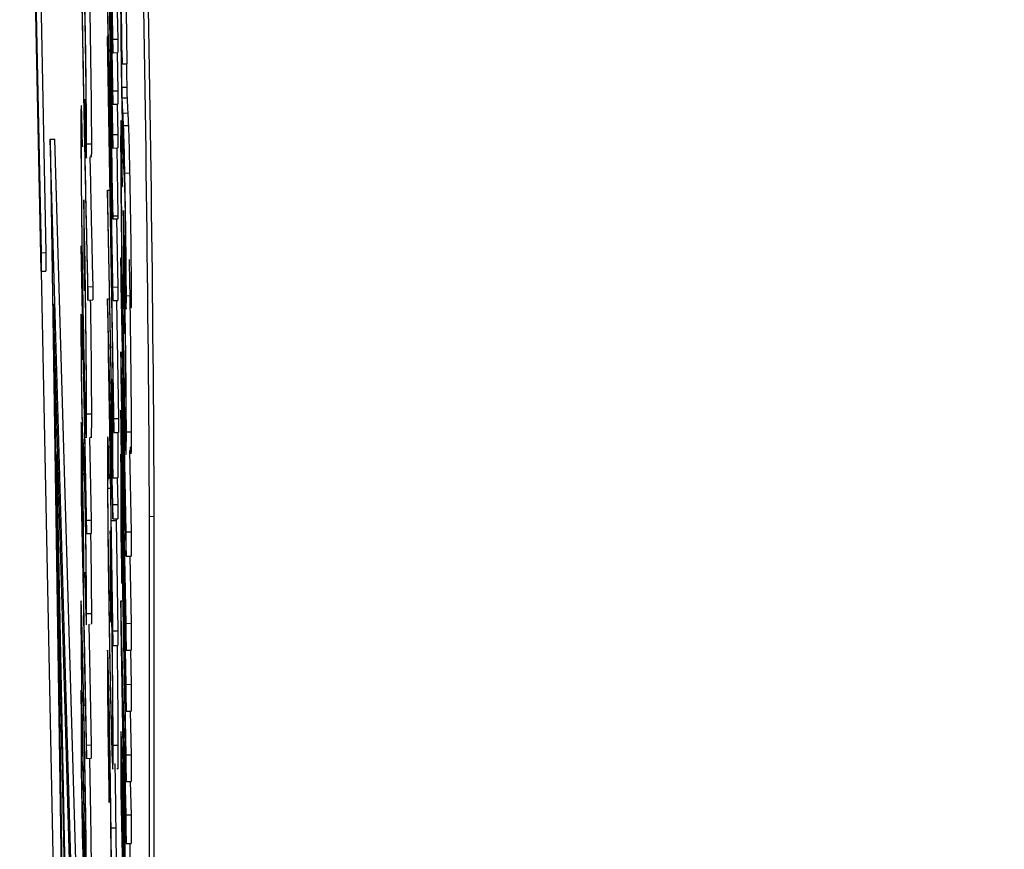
# Model space of a CAD drawing. Header units: inches. Extents: x 0.6 to 33.8, y 0 to 21.7.
# Tile 82 of 172: x 19.4915 to 19.5428, y 15.3406 to 15.3838. Entities that reach past the tile are written whole.
import ezdxf

# ---------------------------------------------------------------- set-up
doc = ezdxf.new("R2010")
doc.units = ezdxf.units.IN
doc.header["$MEASUREMENT"] = 0
doc.layers.add('FORMAT', color=7, linetype='Continuous')
doc.styles.add('SLDTEXTSTYLE3', font='TXT', dxfattribs={"width": 0.75})
doc.dimstyles.new('SLDDIMSTYLE0', dxfattribs={"dimtxt": 0.125, "dimasz": 0.13, "dimexe": 0, "dimexo": 0.0625, "dimgap": 0.03125, "dimtad": 0, "dimtih": 1, "dimtoh": 1, "dimdec": 1, "dimlfac": 4, "dimrnd": 1e-09, "dimzin": 12, "dimdsep": 46, "dimtxsty": 'SLDTEXTSTYLE3', "dimsah": 1, "dimcen": 0.09, "dimadec": 0, "dimazin": 3, "dimtfac": 1, "dimtdec": 1, "dimtofl": 0, "dimtmove": 0, "dimatfit": 3, "dimfxl": 1, "dimfrac": 2, "dimtolj": 1, "dimtzin": 12, "dimarcsym": 0})

# ---------------------------------------------------------------- blocks, each defined once
blk = doc.blocks.new('_D_4')
at = {"layer": 'FORMAT'}
for p, q in [((19.129743, 18.296224), (19.091657, 18.296224)), ((19.091657, 18.296224), (19.091657, 18.097787)), ((19.406827, 18.296224), (19.444913, 18.296224)), ((19.444913, 18.296224), (19.444913, 18.097787)), ((17.835759, 9.273352), (17.835759, 18.241189)), ((20.700811, 17.050978), (20.700811, 18.241189)), ((17.835759, 18.116189), (18.982066, 18.116189)), ((20.700811, 18.116189), (19.554503, 18.116189)), ((19.091657, 18.097787), (19.129743, 18.097787)), ((19.444913, 18.097787), (19.406827, 18.097787))]:
    blk.add_line(p, q, dxfattribs=at)
for points in [[(17.835759, 18.116189), (17.965759, 18.096189), (17.965759, 18.136189)], [(20.700811, 18.116189), (20.570811, 18.136189), (20.570811, 18.096189)]]:
    blk.add_solid(points, dxfattribs=at)
at = {"layer": 'FORMAT', "char_height": 0.125, "attachment_point": 1, "style": 'SLDTEXTSTYLE3'}
for s, insert in [('291', (19.129743, 18.25892)), ('11.5', (19.106653, 18.071898))]:
    blk.add_mtext(s, dxfattribs=dict(at, insert=insert))

msp = doc.modelspace()

# ---------------------------------------------------------------- linework, layer by layer
at = {"color": 7, "linetype": 'Continuous'}
for p, q in [((19.496084, 15.396333), (19.496368, 15.382049)), ((19.496368, 15.380064), (19.496084, 15.394347)), ((19.496368, 15.382745), (19.496145, 15.393961)), ((19.496084, 15.393652), (19.496368, 15.379369)), ((19.492227, 15.391405), (19.492619, 15.371629)), ((19.496368, 15.37778), (19.496084, 15.391035)), ((19.496084, 15.390934), (19.496317, 15.376024)), ((19.492505, 15.389961), (19.492869, 15.371632)), ((19.492619, 15.370666), (19.492267, 15.388415)), ((19.49653, 15.387157), (19.496618, 15.382748)), ((19.496164, 15.386618), (19.496368, 15.377082)), ((19.496368, 15.373544), (19.496164, 15.386618)), ((19.496317, 15.376024), (19.496084, 15.384546)), ((19.496084, 15.384447), (19.496368, 15.369141)), ((19.496848, 15.381463), (19.496813, 15.384257)), ((19.497063, 15.384261), (19.497098, 15.381467)), ((19.496077, 15.382897), (19.496113, 15.382898)), ((19.496408, 15.362994), (19.496077, 15.382897)), ((19.496077, 15.382897), (19.496077, 15.382165)), ((19.496368, 15.382745), (19.496618, 15.382748)), ((19.496368, 15.382049), (19.496368, 15.382745)), ((19.496618, 15.382748), (19.496618, 15.382053)), ((19.496077, 15.382165), (19.496408, 15.362261)), ((19.496368, 15.382049), (19.496618, 15.382053)), ((19.496579, 15.382053), (19.496618, 15.380067)), ((19.496848, 15.381463), (19.497098, 15.381467)), ((19.496164, 15.380881), (19.496368, 15.373388)), ((19.496368, 15.369841), (19.496164, 15.380881)), ((19.496368, 15.380064), (19.496618, 15.380067)), ((19.496368, 15.379369), (19.496368, 15.380064)), ((19.496618, 15.380067), (19.496618, 15.379372)), ((19.496837, 15.380252), (19.497087, 15.380256)), ((19.49491, 15.379619), (19.49491, 15.378924)), ((19.496851, 15.379697), (19.497101, 15.379701)), ((19.496368, 15.379369), (19.496618, 15.379372)), ((19.496584, 15.379372), (19.496618, 15.377784)), ((19.494772, 15.377145), (19.494751, 15.378782)), ((19.496888, 15.378906), (19.497138, 15.37891)), ((19.496857, 15.375075), (19.49682, 15.377984)), ((19.49692, 15.378256), (19.49717, 15.378259)), ((19.493092, 15.377537), (19.493342, 15.377541)), ((19.49424, 15.337804), (19.493092, 15.377537)), ((19.493092, 15.377537), (19.49424, 15.301588)), ((19.49449, 15.337808), (19.493342, 15.377541)), ((19.496368, 15.37778), (19.496618, 15.377784)), ((19.496368, 15.377082), (19.496368, 15.37778)), ((19.496618, 15.377784), (19.496618, 15.377085)), ((19.494994, 15.377296), (19.495244, 15.377299)), ((19.496368, 15.377082), (19.496618, 15.377085)), ((19.496563, 15.377085), (19.496618, 15.373548)), ((19.496985, 15.37578), (19.497235, 15.375784)), ((19.496084, 15.374885), (19.496198, 15.374887)), ((19.496084, 15.374885), (19.496084, 15.37419)), ((19.496339, 15.362067), (19.496084, 15.374885)), ((19.494848, 15.374392), (19.494848, 15.371115)), ((19.496084, 15.37419), (19.496368, 15.359907)), ((19.496913, 15.373834), (19.496913, 15.369972)), ((19.496926, 15.373235), (19.496913, 15.373834)), ((19.496368, 15.373544), (19.496618, 15.373548)), ((19.496368, 15.373388), (19.496368, 15.373544)), ((19.496368, 15.373388), (19.496618, 15.373391)), ((19.496552, 15.37339), (19.496618, 15.369845)), ((19.496618, 15.373548), (19.496618, 15.373391)), ((19.496979, 15.372565), (19.497006, 15.36999)), ((19.494986, 15.357702), (19.494703, 15.371985)), ((19.494703, 15.371985), (19.494703, 15.37129)), ((19.494877, 15.36965), (19.494877, 15.372231)), ((19.492619, 15.371629), (19.492869, 15.371632)), ((19.492619, 15.371629), (19.492619, 15.370666)), ((19.492869, 15.371632), (19.492869, 15.37067)), ((19.494703, 15.37129), (19.494986, 15.357007)), ((19.496775, 15.37137), (19.496775, 15.36998)), ((19.497059, 15.357087), (19.496775, 15.37137)), ((19.494848, 15.371115), (19.494877, 15.36965)), ((19.492619, 15.370666), (19.492869, 15.37067)), ((19.492623, 15.370666), (19.494735, 15.264297)), ((19.495066, 15.369858), (19.495316, 15.369862)), ((19.495066, 15.369163), (19.495066, 15.369858)), ((19.495316, 15.369862), (19.495316, 15.369167)), ((19.496368, 15.369841), (19.496618, 15.369845)), ((19.496368, 15.369141), (19.496368, 15.369841)), ((19.496618, 15.369845), (19.496618, 15.369145)), ((19.496775, 15.36998), (19.496962, 15.360581)), ((19.496913, 15.369972), (19.496964, 15.367408)), ((19.496084, 15.369225), (19.496183, 15.369227)), ((19.496368, 15.358517), (19.496084, 15.369225)), ((19.496084, 15.369225), (19.496084, 15.369126)), ((19.496964, 15.367408), (19.496964, 15.369632)), ((19.497066, 15.369388), (19.497316, 15.369392)), ((19.494155, 15.338064), (19.493262, 15.368967)), ((19.493262, 15.368967), (19.494155, 15.309897)), ((19.495066, 15.369163), (19.495316, 15.369167)), ((19.496084, 15.369126), (19.496368, 15.351169)), ((19.496368, 15.369141), (19.496618, 15.369145)), ((19.496556, 15.369144), (19.496658, 15.362997)), ((19.494761, 15.366044), (19.494744, 15.367551)), ((19.496248, 15.359525), (19.49614, 15.366384)), ((19.49614, 15.366384), (19.496248, 15.362293)), ((19.496775, 15.366466), (19.496775, 15.365214)), ((19.496962, 15.360581), (19.496775, 15.366466)), ((19.496775, 15.365214), (19.497059, 15.350931)), ((19.496339, 15.365046), (19.496362, 15.365046)), ((19.496368, 15.363581), (19.496339, 15.365046)), ((19.496339, 15.365046), (19.496339, 15.362067)), ((19.496368, 15.363581), (19.496386, 15.363581)), ((19.496368, 15.359907), (19.496368, 15.363581)), ((19.494994, 15.36323), (19.495244, 15.363234)), ((19.496775, 15.363427), (19.496775, 15.362036)), ((19.497059, 15.349143), (19.496775, 15.363427)), ((19.496408, 15.362994), (19.496658, 15.362997)), ((19.496408, 15.362261), (19.496408, 15.362994)), ((19.496658, 15.362997), (19.496658, 15.362265)), ((19.496248, 15.362293), (19.496248, 15.359525)), ((19.496408, 15.362261), (19.496658, 15.362265)), ((19.496618, 15.362265), (19.496618, 15.359911)), ((19.496775, 15.362036), (19.497059, 15.347753)), ((19.497066, 15.362303), (19.497316, 15.362307)), ((19.494825, 15.361702), (19.494893, 15.361704)), ((19.495151, 15.362003), (19.495236, 15.357706)), ((19.496133, 15.361525), (19.496204, 15.361526)), ((19.496154, 15.359888), (19.496133, 15.361525)), ((19.496873, 15.361691), (19.497059, 15.355825)), ((19.497059, 15.352321), (19.496873, 15.361691)), ((19.493434, 15.361094), (19.49349, 15.361095)), ((19.493434, 15.361094), (19.493915, 15.336878)), ((19.493434, 15.361094), (19.493434, 15.359006)), ((19.494703, 15.361092), (19.494703, 15.359574)), ((19.496277, 15.361194), (19.496368, 15.357761)), ((19.496277, 15.357683), (19.496277, 15.361194)), ((19.496775, 15.361143), (19.496775, 15.356972)), ((19.496826, 15.358579), (19.496775, 15.361143)), ((19.496775, 15.361143), (19.496793, 15.361143)), ((19.497225, 15.361329), (19.497309, 15.357091)), ((19.494732, 15.358804), (19.494732, 15.36022)), ((19.494703, 15.359574), (19.494986, 15.34529)), ((19.496154, 15.359888), (19.49623, 15.359889)), ((19.496368, 15.359907), (19.496618, 15.359911)), ((19.496581, 15.35991), (19.496618, 15.35852)), ((19.493434, 15.359006), (19.493915, 15.33479)), ((19.496106, 15.359361), (19.496239, 15.359363)), ((19.494826, 15.354042), (19.494732, 15.358804)), ((19.494917, 15.358918), (19.494948, 15.358918)), ((19.496368, 15.358517), (19.496618, 15.35852)), ((19.496368, 15.357761), (19.496368, 15.358517)), ((19.496618, 15.35852), (19.496618, 15.357765)), ((19.496826, 15.357189), (19.496826, 15.358579)), ((19.496826, 15.358579), (19.496844, 15.358579)), ((19.494986, 15.357702), (19.495236, 15.357706)), ((19.494986, 15.357007), (19.494986, 15.357702)), ((19.495236, 15.357706), (19.495236, 15.357011)), ((19.496277, 15.357683), (19.496527, 15.357687)), ((19.496368, 15.351927), (19.496277, 15.357683)), ((19.496368, 15.357761), (19.496618, 15.357765)), ((19.496527, 15.357763), (19.496527, 15.357687)), ((19.496527, 15.357687), (19.496618, 15.351931)), ((19.498521, 15.357882), (19.498271, 15.357879)), ((19.498271, 15.098123), (19.498271, 15.357879)), ((19.498521, 15.098126), (19.498521, 15.357882)), ((19.494986, 15.357007), (19.495236, 15.357011)), ((19.49623, 15.357134), (19.496274, 15.357135)), ((19.49623, 15.357134), (19.49623, 15.353858)), ((19.496775, 15.356972), (19.496826, 15.354409)), ((19.496826, 15.357189), (19.496872, 15.35719)), ((19.497059, 15.345469), (19.496826, 15.357189)), ((19.497059, 15.357087), (19.497309, 15.357091)), ((19.497059, 15.355825), (19.497059, 15.357087)), ((19.497309, 15.357091), (19.497309, 15.355829)), ((19.494827, 15.355367), (19.494826, 15.354042)), ((19.496826, 15.355799), (19.497059, 15.344079)), ((19.496826, 15.354409), (19.496826, 15.355799)), ((19.497059, 15.355825), (19.497309, 15.355829)), ((19.497239, 15.355828), (19.497309, 15.352325)), ((19.494917, 15.354985), (19.494932, 15.353606)), ((19.496259, 15.352393), (19.496259, 15.354974)), ((19.496826, 15.354409), (19.496854, 15.354409)), ((19.49623, 15.353858), (19.496259, 15.352393)), ((19.496775, 15.353497), (19.496872, 15.353499)), ((19.496775, 15.353497), (19.496775, 15.352208)), ((19.497059, 15.342342), (19.496775, 15.353497)), ((19.494856, 15.352578), (19.494856, 15.353131)), ((19.494994, 15.35284), (19.495244, 15.352843)), ((19.494986, 15.345985), (19.494856, 15.352578)), ((19.495111, 15.352285), (19.495236, 15.345989)), ((19.497059, 15.352321), (19.497309, 15.352325)), ((19.497059, 15.350931), (19.497059, 15.352321)), ((19.497309, 15.352325), (19.497309, 15.350934)), ((19.496368, 15.351927), (19.496618, 15.351931)), ((19.496368, 15.351169), (19.496368, 15.351927)), ((19.496618, 15.351931), (19.496618, 15.351173)), ((19.496775, 15.352208), (19.497059, 15.334795)), ((19.496368, 15.351169), (19.496618, 15.351173)), ((19.497059, 15.350931), (19.497309, 15.350934)), ((19.497273, 15.350934), (19.497309, 15.349147)), ((19.494732, 15.347385), (19.494703, 15.34885)), ((19.494703, 15.34885), (19.494703, 15.345672)), ((19.49695, 15.342901), (19.496851, 15.34902)), ((19.496851, 15.34902), (19.49695, 15.345222)), ((19.497059, 15.349143), (19.497309, 15.349147)), ((19.497059, 15.347753), (19.497059, 15.349143)), ((19.497309, 15.349147), (19.497309, 15.347757)), ((19.494845, 15.348057), (19.494931, 15.348058)), ((19.497059, 15.347753), (19.497309, 15.347757)), ((19.497264, 15.347756), (19.497309, 15.345473)), ((19.494732, 15.34475), (19.494732, 15.347385)), ((19.494703, 15.345672), (19.494845, 15.337736)), ((19.494986, 15.345985), (19.495236, 15.345989)), ((19.494986, 15.34529), (19.494986, 15.345985)), ((19.495236, 15.345989), (19.495236, 15.345294)), ((19.496375, 15.345973), (19.496625, 15.345977)), ((19.494986, 15.34529), (19.495236, 15.345294)), ((19.496775, 15.345187), (19.496775, 15.343568)), ((19.49695, 15.345222), (19.49695, 15.342901)), ((19.497059, 15.345469), (19.497309, 15.345473)), ((19.497059, 15.344079), (19.497059, 15.345469)), ((19.497309, 15.345473), (19.497309, 15.344083)), ((19.494806, 15.340576), (19.494732, 15.34475)), ((19.496856, 15.344276), (19.496904, 15.344277)), ((19.497059, 15.344079), (19.497309, 15.344083)), ((19.497265, 15.344082), (19.497309, 15.342345)), ((19.496172, 15.342985), (19.496172, 15.343681)), ((19.496775, 15.343568), (19.497059, 15.329284)), ((19.497001, 15.343185), (19.497059, 15.340857)), ((19.497001, 15.33981), (19.497001, 15.343185)), ((19.496826, 15.342394), (19.496826, 15.342867)), ((19.496884, 15.339464), (19.496826, 15.342394)), ((19.497059, 15.342342), (19.497309, 15.342345)), ((19.497059, 15.340857), (19.497059, 15.342342)), ((19.497309, 15.342345), (19.497309, 15.340861)), ((19.496251, 15.341714), (19.496368, 15.332799)), ((19.496263, 15.341674), (19.496513, 15.341678)), ((19.496339, 15.335923), (19.496263, 15.341674)), ((19.496513, 15.341678), (19.496541, 15.33953)), ((19.497059, 15.340857), (19.497309, 15.340861)), ((19.497251, 15.34086), (19.497251, 15.339814))]:
    msp.add_line(p, q, dxfattribs=at)
for centre in [(17.333757, 15.34696), (17.334007, 15.346963)]:
    msp.add_arc(centre, 2.164542, 0.289029, 1.186183, dxfattribs=at)
for points, knots in [([(19.494887, 15.378001), (19.494864, 15.379168), (19.494827, 15.381092), (19.494775, 15.38394), (19.494733, 15.3864), (19.494705, 15.388079), (19.494692, 15.388918)], [0, 0, 0, 0, 0.339959, 0.560016, 0.780042, 1, 1, 1, 1]), ([(19.494692, 15.388025), (19.494728, 15.385901), (19.494793, 15.382107), (19.494861, 15.378646), (19.494891, 15.377122)], [0, 0, 0, 0, 0.55972, 1, 1, 1, 1]), ([(19.494845, 15.384405), (19.494846, 15.384903), (19.494847, 15.385649), (19.494872, 15.385139), (19.49489, 15.38448), (19.4949, 15.384004), (19.494905, 15.383766)], [0, 0, 0, 0, 0.499395, 0.748809, 0.874413, 1, 1, 1, 1]), ([(19.494994, 15.377296), (19.494992, 15.377747), (19.49499, 15.378648), (19.494966, 15.380731), (19.494935, 15.382825), (19.494913, 15.383998), (19.494902, 15.384585)], [0, 0, 0, 0, 0.280053, 0.559479, 0.779853, 1, 1, 1, 1]), ([(19.495152, 15.384588), (19.495166, 15.383832), (19.495194, 15.382318), (19.495224, 15.38005), (19.495241, 15.378328), (19.495243, 15.377642), (19.495244, 15.377299)], [0, 0, 0, 0, 0.279304, 0.558838, 0.779277, 1, 1, 1, 1]), ([(19.496768, 15.384393), (19.496769, 15.384041), (19.496771, 15.383336), (19.496791, 15.381698), (19.496814, 15.380086), (19.496831, 15.379188), (19.49684, 15.378739)], [0, 0, 0, 0, 0.279767, 0.559448, 0.779674, 1, 1, 1, 1]), ([(19.494905, 15.383766), (19.494914, 15.383231), (19.494934, 15.382157), (19.494953, 15.380605), (19.494963, 15.379464), (19.494964, 15.379004), (19.494965, 15.378773)], [0, 0, 0, 0, 0.278435, 0.558305, 0.778901, 1, 1, 1, 1]), ([(19.496819, 15.381814), (19.49682, 15.381909), (19.496821, 15.382099), (19.496832, 15.381939), (19.496842, 15.381644), (19.496848, 15.381463)], [0, 0, 0, 0, 0.279014, 0.559212, 1, 1, 1, 1]), ([(19.496837, 15.380252), (19.496834, 15.380421), (19.496828, 15.38076), (19.496823, 15.381238), (19.496819, 15.381599), (19.496819, 15.381742), (19.496819, 15.381814)], [0, 0, 0, 0, 0.2778653, 0.558135, 0.7789362, 1, 1, 1, 1]), ([(19.497071, 15.381467), (19.497072, 15.381336), (19.497074, 15.381092), (19.49708, 15.380646), (19.497085, 15.380386), (19.497087, 15.380256)], [0, 0, 0, 0, 0.36858, 0.684962, 1, 1, 1, 1]), ([(19.496851, 15.379697), (19.496849, 15.379774), (19.496845, 15.379912), (19.49684, 15.380148), (19.496837, 15.380252)], [0, 0, 0, 0, 0.559978, 1, 1, 1, 1]), ([(19.497087, 15.380256), (19.49709, 15.380126), (19.497095, 15.379893), (19.497099, 15.379759), (19.497101, 15.379701)], [0, 0, 0, 0, 0.559238, 1, 1, 1, 1]), ([(19.494949, 15.378252), (19.494943, 15.378424), (19.494931, 15.378732), (19.494917, 15.379348), (19.49491, 15.379619)], [0, 0, 0, 0, 0.558513, 1, 1, 1, 1]), ([(19.496888, 15.378906), (19.496881, 15.379027), (19.49687, 15.379244), (19.496857, 15.379558), (19.496851, 15.379697)], [0, 0, 0, 0, 0.560208, 1, 1, 1, 1]), ([(19.497101, 15.379701), (19.497108, 15.379529), (19.497121, 15.379224), (19.497133, 15.379006), (19.497138, 15.37891)], [0, 0, 0, 0, 0.559767, 1, 1, 1, 1]), ([(19.494751, 15.378782), (19.49474, 15.378998), (19.494722, 15.379354), (19.494706, 15.379278), (19.494697, 15.378889), (19.494696, 15.378367), (19.494696, 15.378106)], [0, 0, 0, 0, 0.33987, 0.559901, 0.779919, 1, 1, 1, 1]), ([(19.49491, 15.378924), (19.494923, 15.378374), (19.494948, 15.377276), (19.494976, 15.376497), (19.494992, 15.376567), (19.494993, 15.377053), (19.494994, 15.377296)], [0, 0, 0, 0, 0.280402, 0.559548, 0.779573, 1, 1, 1, 1]), ([(19.494965, 15.378773), (19.494964, 15.37854), (19.494963, 15.378124), (19.494953, 15.378213), (19.494949, 15.378252)], [0, 0, 0, 0, 0.560065, 1, 1, 1, 1]), ([(19.496781, 15.378494), (19.496777, 15.37837), (19.496769, 15.378149), (19.496768, 15.377546), (19.496768, 15.37728)], [0, 0, 0, 0, 0.559737, 1, 1, 1, 1]), ([(19.49682, 15.377984), (19.496812, 15.378186), (19.496796, 15.378548), (19.496786, 15.378511), (19.496781, 15.378494)], [0, 0, 0, 0, 0.560132, 1, 1, 1, 1]), ([(19.49684, 15.378739), (19.496852, 15.3782), (19.496875, 15.377119), (19.496908, 15.376276), (19.496927, 15.375905), (19.496939, 15.375678)], [0, 0, 0, 0, 0.278494, 0.558591, 1, 1, 1, 1]), ([(19.49692, 15.378256), (19.496914, 15.378387), (19.496903, 15.378622), (19.496892, 15.378819), (19.496888, 15.378906)], [0, 0, 0, 0, 0.559951, 1, 1, 1, 1]), ([(19.497138, 15.37891), (19.497144, 15.3788), (19.497154, 15.378604), (19.497165, 15.378365), (19.49717, 15.378259)], [0, 0, 0, 0, 0.560045, 1, 1, 1, 1]), ([(19.494696, 15.378106), (19.494698, 15.37738), (19.494702, 15.375929), (19.494742, 15.37255), (19.494792, 15.369218), (19.494827, 15.367365), (19.494844, 15.366438)], [0, 0, 0, 0, 0.27986, 0.5592675, 0.7796495, 1, 1, 1, 1]), ([(19.495066, 15.369858), (19.495034, 15.37121), (19.494975, 15.373626), (19.494914, 15.376663), (19.494887, 15.378001)], [0, 0, 0, 0, 0.559591, 1, 1, 1, 1]), ([(19.496985, 15.37578), (19.496972, 15.376424), (19.496947, 15.377578), (19.496928, 15.378048), (19.49692, 15.378256)], [0, 0, 0, 0, 0.557989, 1, 1, 1, 1]), ([(19.49717, 15.378259), (19.497181, 15.37798), (19.4972, 15.37748), (19.497225, 15.376302), (19.497235, 15.375784)], [0, 0, 0, 0, 0.560209, 1, 1, 1, 1]), ([(19.494725, 15.376618), (19.494728, 15.377059), (19.494734, 15.377849), (19.49476, 15.37736), (19.494772, 15.377145)], [0, 0, 0, 0, 0.558782, 1, 1, 1, 1]), ([(19.494891, 15.377122), (19.494911, 15.376112), (19.494945, 15.374446), (19.494991, 15.372328), (19.495029, 15.370631), (19.495054, 15.369653), (19.495066, 15.369163)], [0, 0, 0, 0, 0.339979, 0.560027, 0.780048, 1, 1, 1, 1]), ([(19.495244, 15.377299), (19.495243, 15.376964), (19.495242, 15.376454), (19.49523, 15.376656), (19.495225, 15.376725)], [0, 0, 0, 0, 0.6581807, 1, 1, 1, 1]), ([(19.496768, 15.37728), (19.496769, 15.376834), (19.49677, 15.376099), (19.496782, 15.374632), (19.496797, 15.373213), (19.496811, 15.372168), (19.496818, 15.371645)], [0, 0, 0, 0, 0.3397386, 0.5598213, 0.7798946, 1, 1, 1, 1]), ([(19.494843, 15.36719), (19.494825, 15.368165), (19.49479, 15.370115), (19.494751, 15.37302), (19.494729, 15.375258), (19.494726, 15.376165), (19.494725, 15.376618)], [0, 0, 0, 0, 0.279279, 0.558735, 0.77942, 1, 1, 1, 1]), ([(19.495166, 15.37662), (19.495191, 15.375413), (19.495242, 15.372881), (19.495291, 15.370899), (19.495316, 15.369862)], [0, 0, 0, 0, 0.476999, 1, 1, 1, 1]), ([(19.496819, 15.374677), (19.496821, 15.375055), (19.496825, 15.375732), (19.496848, 15.375276), (19.496857, 15.375075)], [0, 0, 0, 0, 0.558633, 1, 1, 1, 1]), ([(19.496939, 15.375678), (19.496944, 15.37559), (19.496952, 15.375446), (19.496963, 15.375192), (19.496974, 15.374882), (19.496984, 15.374455), (19.496988, 15.374241)], [0, 0, 0, 0, 0.340769, 0.561242, 0.781152, 1, 1, 1, 1]), ([(19.497066, 15.369388), (19.497065, 15.369779), (19.497063, 15.37056), (19.497042, 15.3724), (19.497015, 15.37425), (19.496995, 15.37527), (19.496985, 15.37578)], [0, 0, 0, 0, 0.280178, 0.559487, 0.779603, 1, 1, 1, 1]), ([(19.497235, 15.375784), (19.497248, 15.375124), (19.497272, 15.373806), (19.4973, 15.371798), (19.497314, 15.370284), (19.497315, 15.36969), (19.497316, 15.369392)], [0, 0, 0, 0, 0.27962, 0.558958, 0.779223, 1, 1, 1, 1]), ([(19.494994, 15.36323), (19.494992, 15.363912), (19.494988, 15.365273), (19.494949, 15.368578), (19.494899, 15.371767), (19.494865, 15.373516), (19.494848, 15.374392)], [0, 0, 0, 0, 0.28, 0.558907, 0.779132, 1, 1, 1, 1]), ([(19.496916, 15.367083), (19.496901, 15.367862), (19.496872, 15.369421), (19.49684, 15.371769), (19.496822, 15.373608), (19.49682, 15.374321), (19.496819, 15.374677)], [0, 0, 0, 0, 0.279476, 0.559148, 0.779437, 1, 1, 1, 1]), ([(19.496988, 15.374241), (19.496993, 15.374001), (19.497001, 15.37352), (19.49701, 15.372835), (19.497015, 15.372317), (19.497015, 15.372108), (19.497015, 15.372003)], [0, 0, 0, 0, 0.278174, 0.558403, 0.779137, 1, 1, 1, 1]), ([(19.497066, 15.362303), (19.497064, 15.362975), (19.49706, 15.364317), (19.497021, 15.367535), (19.496974, 15.370633), (19.496942, 15.372368), (19.496926, 15.373235)], [0, 0, 0, 0, 0.279827, 0.558972, 0.779604, 1, 1, 1, 1]), ([(19.497015, 15.372003), (19.497014, 15.371888), (19.497013, 15.371657), (19.496999, 15.371886), (19.496987, 15.372308), (19.496979, 15.372565)], [0, 0, 0, 0, 0.279066, 0.559245, 1, 1, 1, 1]), ([(19.494877, 15.372231), (19.494892, 15.371409), (19.49492, 15.369763), (19.494948, 15.367494), (19.494963, 15.365798), (19.494964, 15.365103), (19.494965, 15.364755)], [0, 0, 0, 0, 0.279209, 0.558805, 0.779251, 1, 1, 1, 1]), ([(19.496818, 15.371645), (19.496834, 15.370487), (19.496864, 15.368416), (19.4969, 15.366524), (19.496916, 15.36569)], [0, 0, 0, 0, 0.559253, 1, 1, 1, 1]), ([(19.49721, 15.371281), (19.497219, 15.370804), (19.497248, 15.369203), (19.497285, 15.36649), (19.497313, 15.363828), (19.497315, 15.362814), (19.497316, 15.362307)], [0, 0, 0, 0, 0.141349, 0.474806, 0.737113, 1, 1, 1, 1]), ([(19.497006, 15.36999), (19.497015, 15.369665), (19.497034, 15.369017), (19.49706, 15.368456), (19.497064, 15.369036), (19.497066, 15.369388)], [0, 0, 0, 0, 0.281493, 0.562113, 1, 1, 1, 1]), ([(19.496964, 15.369632), (19.496973, 15.369092), (19.496989, 15.368014), (19.497011, 15.366164), (19.497014, 15.365375), (19.497015, 15.364894)], [0, 0, 0, 0, 0.281031, 0.561239, 1, 1, 1, 1]), ([(19.497316, 15.369392), (19.497316, 15.369124), (19.497315, 15.36866), (19.497304, 15.36875), (19.4973, 15.368788)], [0, 0, 0, 0, 0.578557, 1, 1, 1, 1]), ([(19.495186, 15.369165), (19.495196, 15.368547), (19.495219, 15.366965), (19.49524, 15.364785), (19.495242, 15.363751), (19.495244, 15.363234)], [0, 0, 0, 0, 0.242462, 0.620693, 1, 1, 1, 1]), ([(19.494744, 15.367551), (19.494735, 15.3678), (19.494721, 15.368211), (19.494706, 15.368476), (19.494697, 15.368389), (19.494696, 15.368066), (19.494696, 15.367905)], [0, 0, 0, 0, 0.340248, 0.56021, 0.780132, 1, 1, 1, 1]), ([(19.494696, 15.367905), (19.494697, 15.367575), (19.494699, 15.366916), (19.494716, 15.365427), (19.494738, 15.363918), (19.494754, 15.363082), (19.494762, 15.362663)], [0, 0, 0, 0, 0.279956, 0.559472, 0.779671, 1, 1, 1, 1]), ([(19.494965, 15.364755), (19.494963, 15.364338), (19.494959, 15.363503), (19.494928, 15.363821), (19.494888, 15.365107), (19.494858, 15.366496), (19.494843, 15.36719)], [0, 0, 0, 0, 0.280081, 0.559768, 0.780026, 1, 1, 1, 1]), ([(19.494725, 15.366363), (19.494726, 15.36653), (19.494727, 15.366806), (19.494738, 15.366652), (19.494749, 15.366387), (19.494757, 15.366158), (19.494761, 15.366044)], [0, 0, 0, 0, 0.338433, 0.558587, 0.77925, 1, 1, 1, 1]), ([(19.497015, 15.364894), (19.497014, 15.364562), (19.497011, 15.363898), (19.496984, 15.364303), (19.496951, 15.365387), (19.496927, 15.366518), (19.496916, 15.367083)], [0, 0, 0, 0, 0.2798924, 0.5595078, 0.7796982, 1, 1, 1, 1]), ([(19.494761, 15.363419), (19.494755, 15.363731), (19.494743, 15.364356), (19.494732, 15.365273), (19.494725, 15.365954), (19.494725, 15.366226), (19.494725, 15.366363)], [0, 0, 0, 0, 0.278996, 0.558594, 0.779214, 1, 1, 1, 1]), ([(19.494844, 15.366438), (19.494864, 15.3655), (19.494899, 15.363823), (19.494928, 15.362957), (19.49494, 15.362575)], [0, 0, 0, 0, 0.559372, 1, 1, 1, 1]), ([(19.496916, 15.36569), (19.496938, 15.364637), (19.496983, 15.362531), (19.497034, 15.361071), (19.497062, 15.36106), (19.497065, 15.361888), (19.497066, 15.362303)], [0, 0, 0, 0, 0.279669, 0.5591, 0.779372, 1, 1, 1, 1]), ([(19.494797, 15.362083), (19.494791, 15.362217), (19.494781, 15.362456), (19.494767, 15.363125), (19.494761, 15.363419)], [0, 0, 0, 0, 0.56065, 1, 1, 1, 1]), ([(19.49494, 15.362575), (19.494951, 15.362315), (19.49497, 15.361887), (19.494985, 15.362027), (19.494993, 15.362454), (19.494993, 15.362971), (19.494994, 15.36323)], [0, 0, 0, 0, 0.339387, 0.559489, 0.779686, 1, 1, 1, 1]), ([(19.495244, 15.363234), (19.495243, 15.362858), (19.495241, 15.36224), (19.495231, 15.361938), (19.495223, 15.362012), (19.495221, 15.362032)], [0, 0, 0, 0, 0.527289, 0.868817, 1, 1, 1, 1]), ([(19.494707, 15.362642), (19.494706, 15.362392), (19.494703, 15.361945), (19.494703, 15.361353), (19.494703, 15.361092)], [0, 0, 0, 0, 0.5596306, 1, 1, 1, 1]), ([(19.494779, 15.360508), (19.49477, 15.360952), (19.494751, 15.361837), (19.494729, 15.36258), (19.494714, 15.362857), (19.494709, 15.362714), (19.494707, 15.362642)], [0, 0, 0, 0, 0.280105, 0.559481, 0.77969, 1, 1, 1, 1]), ([(19.494762, 15.362663), (19.494771, 15.362246), (19.494786, 15.361498), (19.494799, 15.361098), (19.494805, 15.360922)], [0, 0, 0, 0, 0.559025, 1, 1, 1, 1]), ([(19.494825, 15.361702), (19.49482, 15.36176), (19.494811, 15.361863), (19.494801, 15.362016), (19.494797, 15.362083)], [0, 0, 0, 0, 0.560088, 1, 1, 1, 1]), ([(19.496133, 15.361525), (19.496122, 15.361741), (19.496104, 15.362097), (19.496087, 15.362021), (19.496079, 15.361632), (19.496078, 15.36111), (19.496077, 15.360849)], [0, 0, 0, 0, 0.3398705, 0.5599007, 0.779919, 1, 1, 1, 1]), ([(19.497316, 15.362307), (19.497315, 15.361751), (19.497312, 15.360837), (19.497287, 15.361327), (19.497277, 15.361519)], [0, 0, 0, 0, 0.607567, 1, 1, 1, 1]), ([(19.494917, 15.358918), (19.494906, 15.359422), (19.494884, 15.360434), (19.494853, 15.361324), (19.494836, 15.361559), (19.494825, 15.361702)], [0, 0, 0, 0, 0.278896, 0.558876, 1, 1, 1, 1]), ([(19.494732, 15.36022), (19.494732, 15.360692), (19.494731, 15.361281), (19.494746, 15.361105), (19.494759, 15.360746), (19.494771, 15.360182), (19.494779, 15.359808)], [0, 0, 0, 0, 0.499617, 0.625271, 0.751031, 1, 1, 1, 1]), ([(19.494851, 15.355338), (19.494848, 15.355728), (19.494842, 15.356506), (19.494823, 15.35798), (19.494801, 15.359368), (19.494786, 15.360128), (19.494779, 15.360508)], [0, 0, 0, 0, 0.280067, 0.559409, 0.7795, 1, 1, 1, 1]), ([(19.494805, 15.360922), (19.494813, 15.360752), (19.494827, 15.360448), (19.494838, 15.360309), (19.494843, 15.360248)], [0, 0, 0, 0, 0.559524, 1, 1, 1, 1]), ([(19.496077, 15.360849), (19.49608, 15.360123), (19.496084, 15.358672), (19.496124, 15.355293), (19.496174, 15.351961), (19.496209, 15.350108), (19.496226, 15.349181)], [0, 0, 0, 0, 0.27986, 0.559267, 0.77965, 1, 1, 1, 1]), ([(19.494843, 15.360248), (19.494851, 15.360157), (19.494864, 15.359995), (19.494881, 15.359559), (19.494889, 15.359367)], [0, 0, 0, 0, 0.56033, 1, 1, 1, 1]), ([(19.496106, 15.359361), (19.49611, 15.359802), (19.496116, 15.360592), (19.496142, 15.360103), (19.496154, 15.359888)], [0, 0, 0, 0, 0.558782, 1, 1, 1, 1]), ([(19.494779, 15.359808), (19.494787, 15.359351), (19.4948, 15.358663), (19.494813, 15.357709), (19.494827, 15.356423), (19.494827, 15.355836), (19.494827, 15.355367)], [0, 0, 0, 0, 0.248917, 0.37465, 0.500279, 1, 1, 1, 1]), ([(19.494889, 15.359367), (19.494893, 15.359213), (19.494902, 15.358938), (19.494912, 15.358455), (19.494917, 15.358243)], [0, 0, 0, 0, 0.560129, 1, 1, 1, 1]), ([(19.496225, 15.349933), (19.496207, 15.350908), (19.496171, 15.352858), (19.496132, 15.355762), (19.49611, 15.358001), (19.496108, 15.358907), (19.496106, 15.359361)], [0, 0, 0, 0, 0.279279, 0.558735, 0.77942, 1, 1, 1, 1]), ([(19.494994, 15.35284), (19.494992, 15.35322), (19.49499, 15.353981), (19.494969, 15.355731), (19.494944, 15.357462), (19.494926, 15.358432), (19.494917, 15.358918)], [0, 0, 0, 0, 0.279806, 0.559627, 0.779888, 1, 1, 1, 1]), ([(19.494917, 15.358243), (19.494924, 15.357826), (19.494939, 15.356991), (19.494955, 15.355772), (19.494963, 15.354868), (19.494964, 15.354492), (19.494965, 15.354305)], [0, 0, 0, 0, 0.278967, 0.558281, 0.779115, 1, 1, 1, 1]), ([(19.4952, 15.35701), (19.49521, 15.356353), (19.495227, 15.355175), (19.495241, 15.353702), (19.495243, 15.35313), (19.495244, 15.352843)], [0, 0, 0, 0, 0.387251, 0.693492, 1, 1, 1, 1]), ([(19.496375, 15.345973), (19.496373, 15.346654), (19.49637, 15.348015), (19.49633, 15.351321), (19.49628, 15.35451), (19.496247, 15.356259), (19.49623, 15.357134)], [0, 0, 0, 0, 0.28, 0.558907, 0.779132, 1, 1, 1, 1]), ([(19.494856, 15.353131), (19.494856, 15.3535), (19.494856, 15.354158), (19.494852, 15.354978), (19.494851, 15.355338)], [0, 0, 0, 0, 0.560254, 1, 1, 1, 1]), ([(19.494965, 15.354305), (19.494964, 15.354149), (19.494961, 15.353836), (19.494944, 15.354106), (19.494927, 15.354651), (19.494917, 15.354985)], [0, 0, 0, 0, 0.279219, 0.559345, 1, 1, 1, 1]), ([(19.496259, 15.354974), (19.496273, 15.354152), (19.496302, 15.352506), (19.496329, 15.350237), (19.496344, 15.348541), (19.496346, 15.347846), (19.496346, 15.347498)], [0, 0, 0, 0, 0.279209, 0.558805, 0.779251, 1, 1, 1, 1]), ([(19.494845, 15.348057), (19.494811, 15.349727), (19.49476, 15.35223), (19.494712, 15.353566), (19.494698, 15.35348), (19.494696, 15.353092), (19.494696, 15.352898)], [0, 0, 0, 0, 0.499419, 0.748803, 0.8744, 1, 1, 1, 1]), ([(19.494932, 15.353606), (19.49495, 15.352999), (19.494975, 15.352153), (19.494992, 15.352263), (19.494993, 15.352648), (19.494994, 15.35284)], [0, 0, 0, 0, 0.558455, 0.779206, 1, 1, 1, 1]), ([(19.494696, 15.352898), (19.494696, 15.352637), (19.494698, 15.352116), (19.494709, 15.350924), (19.494726, 15.349569), (19.494768, 15.346702), (19.494811, 15.34453), (19.494845, 15.342794)], [0, 0, 0, 0, 0.125255, 0.250533, 0.375823, 0.501298, 1, 1, 1, 1]), ([(19.495244, 15.352843), (19.495243, 15.352552), (19.495243, 15.352242), (19.495237, 15.352291), (19.495237, 15.352294)], [0, 0, 0, 0, 0.940562, 1, 1, 1, 1]), ([(19.494725, 15.351456), (19.494725, 15.351599), (19.494727, 15.351884), (19.49474, 15.351847), (19.494779, 15.350609), (19.494818, 15.348665), (19.494845, 15.347368)], [0, 0, 0, 0, 0.125402, 0.250979, 0.499928, 1, 1, 1, 1]), ([(19.494845, 15.343495), (19.494818, 15.34484), (19.494785, 15.346522), (19.49475, 15.348774), (19.494737, 15.349852), (19.494727, 15.350825), (19.494725, 15.351246), (19.494725, 15.351456)], [0, 0, 0, 0, 0.499153, 0.624481, 0.749582, 0.874861, 1, 1, 1, 1]), ([(19.496161, 15.348366), (19.496149, 15.348956), (19.496124, 15.350137), (19.496096, 15.350936), (19.496079, 15.350976), (19.496078, 15.350507), (19.496077, 15.350272)], [0, 0, 0, 0, 0.279501, 0.55928, 0.779425, 1, 1, 1, 1]), ([(19.496579, 15.351172), (19.496584, 15.350806), (19.496604, 15.349481), (19.496621, 15.347532), (19.496624, 15.346496), (19.496625, 15.345977)], [0, 0, 0, 0, 0.160058, 0.579433, 1, 1, 1, 1]), ([(19.496077, 15.350272), (19.496079, 15.349815), (19.496082, 15.348901), (19.496108, 15.346763), (19.496139, 15.344707), (19.496161, 15.343559), (19.496172, 15.342985)], [0, 0, 0, 0, 0.2794826, 0.5589871, 0.7793196, 1, 1, 1, 1]), ([(19.496346, 15.347498), (19.496344, 15.347081), (19.496341, 15.346246), (19.49631, 15.346564), (19.496269, 15.34785), (19.49624, 15.349239), (19.496225, 15.349933)], [0, 0, 0, 0, 0.280081, 0.559768, 0.780026, 1, 1, 1, 1]), ([(19.496106, 15.348772), (19.496107, 15.348967), (19.496109, 15.349357), (19.496124, 15.349139), (19.496143, 15.348543), (19.496157, 15.347885), (19.496164, 15.347556)], [0, 0, 0, 0, 0.2799, 0.559614, 0.779846, 1, 1, 1, 1]), ([(19.496172, 15.343681), (19.496162, 15.344203), (19.496143, 15.345246), (19.496121, 15.346825), (19.496108, 15.348059), (19.496107, 15.348534), (19.496106, 15.348772)], [0, 0, 0, 0, 0.280434, 0.559604, 0.779589, 1, 1, 1, 1]), ([(19.496226, 15.349181), (19.496246, 15.348243), (19.496281, 15.346566), (19.496309, 15.3457), (19.496322, 15.345318)], [0, 0, 0, 0, 0.559372, 1, 1, 1, 1]), ([(19.496263, 15.341674), (19.496253, 15.34243), (19.496237, 15.343675), (19.496212, 15.345438), (19.496188, 15.346977), (19.49617, 15.347903), (19.496161, 15.348366)], [0, 0, 0, 0, 0.34042, 0.560615, 0.780289, 1, 1, 1, 1]), ([(19.494994, 15.337882), (19.494993, 15.338143), (19.494992, 15.338667), (19.494977, 15.340244), (19.49493, 15.343665), (19.494879, 15.3463), (19.494845, 15.348057)], [0, 0, 0, 0, 0.125628, 0.251257, 0.500593, 1, 1, 1, 1]), ([(19.494845, 15.347368), (19.494858, 15.346675), (19.494882, 15.345437), (19.494906, 15.344081), (19.494916, 15.343484)], [0, 0, 0, 0, 0.560097, 1, 1, 1, 1]), ([(19.496164, 15.347556), (19.496176, 15.346906), (19.496195, 15.34583), (19.496217, 15.344275), (19.496234, 15.34299), (19.496245, 15.342139), (19.496251, 15.341714)], [0, 0, 0, 0, 0.337628, 0.5582823, 0.7791277, 1, 1, 1, 1]), ([(19.496856, 15.344276), (19.496842, 15.344916), (19.496822, 15.345876), (19.4968, 15.346548), (19.496775, 15.346947), (19.496775, 15.345969), (19.496775, 15.345187)], [0, 0, 0, 0, 0.2496356, 0.3753556, 0.5010048, 1, 1, 1, 1]), ([(19.496322, 15.345318), (19.496333, 15.345058), (19.496351, 15.34463), (19.496367, 15.34477), (19.496374, 15.345197), (19.496375, 15.345714), (19.496375, 15.345973)], [0, 0, 0, 0, 0.3393872, 0.5594892, 0.779686, 1, 1, 1, 1]), ([(19.496625, 15.345977), (19.496624, 15.345601), (19.496623, 15.344983), (19.496613, 15.344681), (19.496605, 15.344754), (19.496603, 15.344775)], [0, 0, 0, 0, 0.527289, 0.868817, 1, 1, 1, 1]), ([(19.495145, 15.345293), (19.495161, 15.34443), (19.495194, 15.342686), (19.495227, 15.340245), (19.495242, 15.338671), (19.495243, 15.338147), (19.495244, 15.337886)], [0, 0, 0, 0, 0.327286, 0.662352, 0.831177, 1, 1, 1, 1]), ([(19.496467, 15.34503), (19.496469, 15.344897), (19.496479, 15.34426), (19.496494, 15.343144), (19.496507, 15.342167), (19.496513, 15.341678)], [0, 0, 0, 0, 0.116646, 0.558296, 1, 1, 1, 1]), ([(19.496929, 15.339129), (19.496926, 15.339539), (19.496919, 15.340357), (19.496894, 15.342233), (19.49687, 15.343502), (19.496856, 15.344276)], [0, 0, 0, 0, 0.2813691, 0.5616675, 1, 1, 1, 1]), ([(19.496826, 15.342867), (19.496826, 15.343209), (19.496825, 15.343637), (19.496833, 15.343725), (19.496839, 15.343609), (19.496846, 15.343346), (19.496852, 15.343062), (19.496855, 15.342921)], [0, 0, 0, 0, 0.499996, 0.625137, 0.750202, 0.875093, 1, 1, 1, 1]), ([(19.494965, 15.33937), (19.494964, 15.339228), (19.494962, 15.338944), (19.49495, 15.338969), (19.494911, 15.340175), (19.494871, 15.342166), (19.494845, 15.343495)], [0, 0, 0, 0, 0.125394, 0.250914, 0.499709, 1, 1, 1, 1]), ([(19.494916, 15.343484), (19.494923, 15.343038), (19.494938, 15.342148), (19.494953, 15.340932), (19.494963, 15.33996), (19.494964, 15.339566), (19.494965, 15.33937)], [0, 0, 0, 0, 0.280262, 0.559779, 0.779989, 1, 1, 1, 1]), ([(19.494845, 15.342794), (19.494879, 15.341121), (19.494929, 15.338613), (19.494977, 15.337231), (19.494992, 15.337305), (19.494993, 15.33769), (19.494994, 15.337882)], [0, 0, 0, 0, 0.49975, 0.74891, 0.874449, 1, 1, 1, 1]), ([(19.496855, 15.342921), (19.496858, 15.342772), (19.496864, 15.342474), (19.496872, 15.341969), (19.496878, 15.341493), (19.496884, 15.340733), (19.496884, 15.340329), (19.496884, 15.340006)], [0, 0, 0, 0, 0.1251548, 0.2500173, 0.3747141, 0.4998423, 1, 1, 1, 1]), ([(19.494894, 15.339531), (19.49488, 15.34018), (19.494853, 15.341477), (19.494822, 15.342411), (19.494804, 15.342507), (19.494802, 15.342013), (19.494801, 15.341766)], [0, 0, 0, 0, 0.280059, 0.559479, 0.77955, 1, 1, 1, 1]), ([(19.494801, 15.341766), (19.494801, 15.341573), (19.494802, 15.341227), (19.494805, 15.340775), (19.494806, 15.340576)], [0, 0, 0, 0, 0.559748, 1, 1, 1, 1]), ([(19.49483, 15.340175), (19.494831, 15.340407), (19.494832, 15.340871), (19.494848, 15.340726), (19.49487, 15.340001), (19.494885, 15.339261), (19.494893, 15.33889)], [0, 0, 0, 0, 0.280472, 0.559738, 0.77964, 1, 1, 1, 1])]:
    msp.add_open_spline(points, degree=3, knots=knots, dxfattribs=at)

# ---------------------------------------------------------------- dimensions: what is measured, and where the dimension line sits
at = {"layer": 'FORMAT'}
dim = msp.add_linear_dim(base=(20.700811, 18.116189), p1=(17.835759, 9.223352), p2=(20.700811, 17.000978), dimstyle='SLDDIMSTYLE0', dxfattribs=at)
dim.commit()
dim.dimension.update_dxf_attribs({"geometry": '_D_4', "text_midpoint": (19.268285, 18.116189), "dimtype": 160})

doc.saveas('drawing.dxf')
